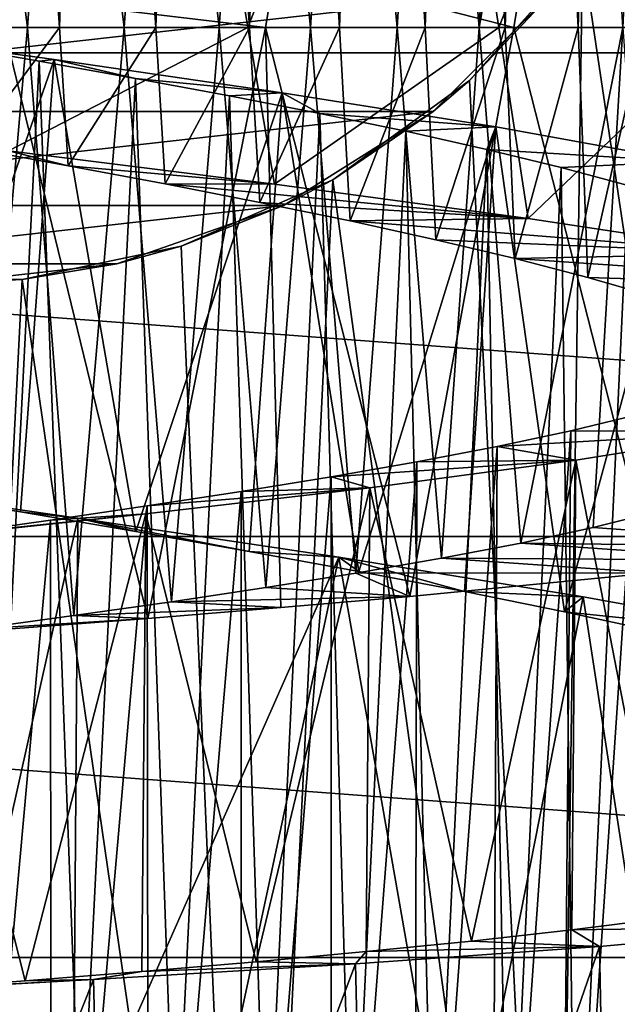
# Model space of a CAD drawing. Header units: millimetres. Extents: x -223 to 138, y -45 to 391.
# Tile 200 of 256: x -174.6 to -171.57, y 133.34 to 138.34. Entities that reach past the tile are written whole.
import ezdxf

# ---------------------------------------------------------------- set-up
doc = ezdxf.new("R2010")
doc.units = ezdxf.units.MM
doc.header["$LTSCALE"] = 65.185185
for name, color, linetype in [('564', 7, 'CONTINUOUS'), ('571', 7, 'CONTINUOUS'), ('579', 7, 'CONTINUOUS'), ('580', 7, 'CONTINUOUS'), ('589', 7, 'CONTINUOUS'), ('606', 7, 'CONTINUOUS'), ('625', 7, 'CONTINUOUS'), ('626', 7, 'CONTINUOUS'), ('627', 7, 'CONTINUOUS'), ('628', 7, 'CONTINUOUS'), ('629', 7, 'CONTINUOUS'), ('630', 7, 'CONTINUOUS')]:
    doc.layers.add(name, color=color, linetype=linetype)

msp = doc.modelspace()

# ---------------------------------------------------------------- linework, layer by layer
at = {"layer": '564', "color": 7, "linetype": 'CONTINUOUS', "true_color": 0xaaaaaa}
for points in [[(-192.3512, 138.1705, -73.5), (-193.9204, 140.8886, -73.5), (-157.6488, 138.1705, -73.5), (-192.3512, 138.1705, -73.5)], [(-157.6488, 138.1705, -73.5), (-193.9204, 140.8886, -73.5), (-156.0796, 140.8886, -73.5), (-157.6488, 138.1705, -73.5)], [(-190.3943, 135.7166, -73.5), (-192.3512, 138.1705, -73.5), (-159.6057, 135.7166, -73.5), (-190.3943, 135.7166, -73.5)], [(-159.6057, 135.7166, -73.5), (-192.3512, 138.1705, -73.5), (-157.6488, 138.1705, -73.5), (-159.6057, 135.7166, -73.5)], [(-188.0935, 133.5817, -73.5), (-190.3943, 135.7166, -73.5), (-161.9065, 133.5817, -73.5), (-188.0935, 133.5817, -73.5)], [(-161.9065, 133.5817, -73.5), (-190.3943, 135.7166, -73.5), (-159.6057, 135.7166, -73.5), (-161.9065, 133.5817, -73.5)], [(-185.5002, 131.8136, -73.5), (-188.0935, 133.5817, -73.5), (-164.4998, 131.8136, -73.5), (-185.5002, 131.8136, -73.5)], [(-164.4998, 131.8136, -73.5), (-188.0935, 133.5817, -73.5), (-161.9065, 133.5817, -73.5), (-164.4998, 131.8136, -73.5)]]:
    msp.add_3dface(points, dxfattribs=at)
at = {"layer": '571', "color": 7, "linetype": 'CONTINUOUS', "true_color": 0xaaaaaa}
for points in [[(-171.7474, 138.6718, -49.6527), (-170.3808, 129.5143, -48.8804), (-171.3303, 139.4085, -49.5172), (-171.7474, 138.6718, -49.6527)], [(-172.3207, 138.0299, -49.8145), (-171.8846, 129.2324, -49.507), (-171.7474, 138.6718, -49.6527), (-172.3207, 138.0299, -49.8145)], [(-171.8846, 129.2324, -49.507), (-170.3808, 129.5143, -48.8804), (-171.7474, 138.6718, -49.6527), (-171.8846, 129.2324, -49.507)], [(-173.0147, 137.5274, -49.9682), (-171.8846, 129.2324, -49.507), (-172.3207, 138.0299, -49.8145), (-173.0147, 137.5274, -49.9682)], [(-173.7842, 137.1893, -50.0845), (-173.4332, 129.0585, -49.8776), (-173.0147, 137.5274, -49.9682), (-173.7842, 137.1893, -50.0845)], [(-173.4332, 129.0585, -49.8776), (-171.8846, 129.2324, -49.507), (-173.0147, 137.5274, -49.9682), (-173.4332, 129.0585, -49.8776)], [(-174.5911, 137.021, -50.146), (-173.4332, 129.0585, -49.8776), (-173.7842, 137.1893, -50.0845), (-174.5911, 137.021, -50.146)], [(-175.4089, 137.021, -50.146), (-175, 129, -50), (-174.5911, 137.021, -50.146), (-175.4089, 137.021, -50.146)], [(-175, 129, -50), (-173.4332, 129.0585, -49.8776), (-174.5911, 137.021, -50.146), (-175, 129, -50)]]:
    msp.add_3dface(points, dxfattribs=at)
at = {"layer": '579', "color": 7, "linetype": 'CONTINUOUS', "true_color": 0xaaaaaa}
for points in [[(-177.494, 137.8727, -59.5), (-171.8727, 138.506, -59.5), (-178.1273, 138.506, -59.5), (-177.494, 137.8727, -59.5)], [(-172.506, 137.8727, -59.5), (-171.8727, 138.506, -59.5), (-177.494, 137.8727, -59.5), (-172.506, 137.8727, -59.5)], [(-176.7355, 137.3961, -59.5), (-172.506, 137.8727, -59.5), (-177.494, 137.8727, -59.5), (-176.7355, 137.3961, -59.5)], [(-173.2645, 137.3961, -59.5), (-172.506, 137.8727, -59.5), (-176.7355, 137.3961, -59.5), (-173.2645, 137.3961, -59.5)], [(-175.8901, 137.1003, -59.5), (-173.2645, 137.3961, -59.5), (-176.7355, 137.3961, -59.5), (-175.8901, 137.1003, -59.5)], [(-174.1099, 137.1003, -59.5), (-173.2645, 137.3961, -59.5), (-175.8901, 137.1003, -59.5), (-174.1099, 137.1003, -59.5)], [(-175, 137, -59.5), (-174.1099, 137.1003, -59.5), (-175.8901, 137.1003, -59.5), (-175, 137, -59.5)]]:
    msp.add_3dface(points, dxfattribs=at)
at = {"layer": '580', "color": 7, "linetype": 'CONTINUOUS', "true_color": 0xaaaaaa}
for points in [[(-172.3207, 138.0299, -49.8145), (-171.7474, 138.6718, -49.6527), (-171.8727, 138.506, -59.5), (-172.3207, 138.0299, -49.8145)], [(-172.3207, 138.0299, -49.8145), (-171.8727, 138.506, -59.5), (-172.506, 137.8727, -59.5), (-172.3207, 138.0299, -49.8145)], [(-173.0147, 137.5274, -49.9682), (-172.3207, 138.0299, -49.8145), (-172.506, 137.8727, -59.5), (-173.0147, 137.5274, -49.9682)], [(-173.0147, 137.5274, -49.9682), (-172.506, 137.8727, -59.5), (-173.2645, 137.3961, -59.5), (-173.0147, 137.5274, -49.9682)], [(-173.7842, 137.1893, -50.0845), (-173.0147, 137.5274, -49.9682), (-173.2645, 137.3961, -59.5), (-173.7842, 137.1893, -50.0845)], [(-173.7842, 137.1893, -50.0845), (-173.2645, 137.3961, -59.5), (-174.1099, 137.1003, -59.5), (-173.7842, 137.1893, -50.0845)], [(-174.5911, 137.021, -50.146), (-173.7842, 137.1893, -50.0845), (-174.1099, 137.1003, -59.5), (-174.5911, 137.021, -50.146)], [(-174.5911, 137.021, -50.146), (-174.1099, 137.1003, -59.5), (-175, 137, -59.5), (-174.5911, 137.021, -50.146)], [(-175.4089, 137.021, -50.146), (-174.5911, 137.021, -50.146), (-175, 137, -59.5), (-175.4089, 137.021, -50.146)]]:
    msp.add_3dface(points, dxfattribs=at)
at = {"layer": '589', "color": 7, "linetype": 'CONTINUOUS', "true_color": 0xaaaaaa}
for points in [[(-175.2197, 140.941, -46.9961), (-173.8588, 140.7857, -46.9063), (-174.7733, 138.3, -46.996), (-175.2197, 140.941, -46.9961)], [(-174.7733, 138.3, -46.996), (-173.8588, 140.7857, -46.9063), (-173.446, 138.3, -46.8251), (-174.7733, 138.3, -46.996)], [(-173.8588, 140.7857, -46.9063), (-172.5398, 140.6302, -46.5529), (-173.446, 138.3, -46.8251), (-173.8588, 140.7857, -46.9063)], [(-173.446, 138.3, -46.8251), (-172.5398, 140.6302, -46.5529), (-172.172, 138.3, -46.403), (-173.446, 138.3, -46.8251)], [(-172.5398, 140.6302, -46.5529), (-171.3157, 140.4749, -45.952), (-172.172, 138.3, -46.403), (-172.5398, 140.6302, -46.5529)], [(-172.172, 138.3, -46.403), (-171.3157, 140.4749, -45.952), (-171.0083, 138.3, -45.7502), (-172.172, 138.3, -46.403)], [(-170.8469, 138.9214, -34.3651), (-172.0195, 138.766, -33.6667), (-170.936, 138.3, -34.3006), (-170.8469, 138.9214, -34.3651)], [(-172.0195, 138.766, -33.6667), (-173.3046, 138.6107, -33.2084), (-172.0962, 138.3, -33.6312), (-172.0195, 138.766, -33.6667)], [(-170.936, 138.3, -34.3006), (-172.0195, 138.766, -33.6667), (-172.0962, 138.3, -33.6312), (-170.936, 138.3, -34.3006)], [(-173.3046, 138.6107, -33.2084), (-174.6549, 138.4552, -33.009), (-173.357, 138.3, -33.1955), (-173.3046, 138.6107, -33.2084)], [(-172.0962, 138.3, -33.6312), (-173.3046, 138.6107, -33.2084), (-173.357, 138.3, -33.1955), (-172.0962, 138.3, -33.6312)], [(-173.357, 138.3, -33.1955), (-174.6549, 138.4552, -33.009), (-174.6836, 138.3, -33.0076), (-173.357, 138.3, -33.1955)]]:
    msp.add_3dface(points, dxfattribs=at)
at = {"layer": '606', "color": 7, "linetype": 'CONTINUOUS', "true_color": 0xaaaaaa}
for points in [[(-174.4009, 138.3, -44.5605), (-174.7464, 143.1721, -44.5927), (-174.8967, 138.3, -44.5986), (-174.4009, 138.3, -44.5605)], [(-174.2453, 143.0848, -44.5374), (-174.7464, 143.1721, -44.5927), (-174.4009, 138.3, -44.5605), (-174.2453, 143.0848, -44.5374)], [(-173.9125, 138.3, -44.4695), (-174.2453, 143.0848, -44.5374), (-174.4009, 138.3, -44.5605), (-173.9125, 138.3, -44.4695)], [(-173.7551, 142.9979, -44.4284), (-174.2453, 143.0848, -44.5374), (-173.9125, 138.3, -44.4695), (-173.7551, 142.9979, -44.4284)], [(-173.4371, 138.3, -44.3263), (-173.7551, 142.9979, -44.4284), (-173.9125, 138.3, -44.4695), (-173.4371, 138.3, -44.3263)], [(-173.2803, 142.9111, -44.2663), (-173.7551, 142.9979, -44.4284), (-173.4371, 138.3, -44.3263), (-173.2803, 142.9111, -44.2663)], [(-172.9799, 138.3, -44.1324), (-173.2803, 142.9111, -44.2663), (-173.4371, 138.3, -44.3263), (-172.9799, 138.3, -44.1324)], [(-172.824, 142.8239, -44.0524), (-173.2803, 142.9111, -44.2663), (-172.9799, 138.3, -44.1324), (-172.824, 142.8239, -44.0524)], [(-172.5452, 138.3, -43.89), (-172.824, 142.8239, -44.0524), (-172.9799, 138.3, -44.1324), (-172.5452, 138.3, -43.89)], [(-172.3938, 142.7367, -43.7903), (-172.824, 142.8239, -44.0524), (-172.5452, 138.3, -43.89), (-172.3938, 142.7367, -43.7903)], [(-172.14, 138.3, -43.6029), (-172.3938, 142.7367, -43.7903), (-172.5452, 138.3, -43.89), (-172.14, 138.3, -43.6029)], [(-171.9968, 142.6499, -43.4843), (-172.3938, 142.7367, -43.7903), (-172.14, 138.3, -43.6029), (-171.9968, 142.6499, -43.4843)], [(-171.7688, 138.3, -43.2738), (-171.9968, 142.6499, -43.4843), (-172.14, 138.3, -43.6029), (-171.7688, 138.3, -43.2738)], [(-171.635, 142.563, -43.136), (-171.9968, 142.6499, -43.4843), (-171.7688, 138.3, -43.2738), (-171.635, 142.563, -43.136)], [(-171.434, 138.3, -42.9053), (-171.635, 142.563, -43.136), (-171.7688, 138.3, -43.2738), (-171.434, 138.3, -42.9053)], [(-171.3118, 142.4757, -42.7486), (-171.635, 142.563, -43.136), (-171.434, 138.3, -42.9053), (-171.3118, 142.4757, -42.7486)], [(-171.7301, 141.3452, -36.7649), (-171.3977, 141.4319, -37.1393), (-171.5427, 138.3, -36.9657), (-171.7301, 141.3452, -36.7649)], [(-172.1037, 141.258, -36.4267), (-171.7301, 141.3452, -36.7649), (-172.2719, 138.3, -36.2966), (-172.1037, 141.258, -36.4267)], [(-172.2719, 138.3, -36.2966), (-171.7301, 141.3452, -36.7649), (-171.5427, 138.3, -36.9657), (-172.2719, 138.3, -36.2966)], [(-172.5113, 141.1709, -36.1315), (-172.1037, 141.258, -36.4267), (-172.2719, 138.3, -36.2966), (-172.5113, 141.1709, -36.1315)], [(-172.9469, 141.0842, -35.8836), (-172.5113, 141.1709, -36.1315), (-172.6874, 138.3, -36.0236), (-172.9469, 141.0842, -35.8836)], [(-172.6874, 138.3, -36.0236), (-172.5113, 141.1709, -36.1315), (-172.2719, 138.3, -36.2966), (-172.6874, 138.3, -36.0236)], [(-173.4084, 140.9972, -35.6844), (-172.9469, 141.0842, -35.8836), (-173.1283, 138.3, -35.7982), (-173.4084, 140.9972, -35.6844)], [(-173.1283, 138.3, -35.7982), (-172.9469, 141.0842, -35.8836), (-172.6874, 138.3, -36.0236), (-173.1283, 138.3, -35.7982)], [(-173.8904, 140.9099, -35.5361), (-173.4084, 140.9972, -35.6844), (-173.592, 138.3, -35.6211), (-173.8904, 140.9099, -35.5361)], [(-173.592, 138.3, -35.6211), (-173.4084, 140.9972, -35.6844), (-173.1283, 138.3, -35.7982), (-173.592, 138.3, -35.6211)], [(-174.384, 140.8229, -35.4415), (-173.8904, 140.9099, -35.5361), (-174.0734, 138.3, -35.4945), (-174.384, 140.8229, -35.4415)], [(-174.0734, 138.3, -35.4945), (-173.8904, 140.9099, -35.5361), (-173.592, 138.3, -35.6211), (-174.0734, 138.3, -35.4945)], [(-174.8839, 140.7361, -35.4016), (-174.384, 140.8229, -35.4415), (-174.5648, 138.3, -35.4206), (-174.8839, 140.7361, -35.4016)], [(-174.5648, 138.3, -35.4206), (-174.384, 140.8229, -35.4415), (-174.0734, 138.3, -35.4945), (-174.5648, 138.3, -35.4206)], [(-175.0603, 138.3, -35.4006), (-174.8839, 140.7361, -35.4016), (-174.5648, 138.3, -35.4206), (-175.0603, 138.3, -35.4006)]]:
    msp.add_3dface(points, dxfattribs=at)
at = {"layer": '625', "color": 7, "linetype": 'CONTINUOUS', "true_color": 0xaaaaaa}
for points in [[(-174.357, 137.5983, -44.5544), (-174.8569, 137.6897, -44.5976), (-174.6598, 137.6744, -46.9915), (-174.357, 137.5983, -44.5544)], [(-173.3106, 137.5051, -46.792), (-174.357, 137.5983, -44.5544), (-174.6598, 137.6744, -46.9915), (-173.3106, 137.5051, -46.792)], [(-173.8648, 137.5057, -44.4567), (-174.357, 137.5983, -44.5544), (-173.3106, 137.5051, -46.792), (-173.8648, 137.5057, -44.4567)], [(-173.3857, 137.4122, -44.3056), (-173.8648, 137.5057, -44.4567), (-172.0236, 137.331, -46.333), (-173.3857, 137.4122, -44.3056)], [(-172.0236, 137.331, -46.333), (-173.8648, 137.5057, -44.4567), (-173.3106, 137.5051, -46.792), (-172.0236, 137.331, -46.333)], [(-172.9267, 137.3179, -44.1033), (-173.3857, 137.4122, -44.3056), (-172.0236, 137.331, -46.333), (-172.9267, 137.3179, -44.1033)], [(-170.8511, 137.1535, -45.6321), (-172.9267, 137.3179, -44.1033), (-172.0236, 137.331, -46.333), (-170.8511, 137.1535, -45.6321)], [(-172.4923, 137.2229, -43.8517), (-172.9267, 137.3179, -44.1033), (-170.8511, 137.1535, -45.6321), (-172.4923, 137.2229, -43.8517)], [(-172.0887, 137.1276, -43.5547), (-172.4923, 137.2229, -43.8517), (-170.8511, 137.1535, -45.6321), (-172.0887, 137.1276, -43.5547)], [(-169.8381, 136.9739, -44.7166), (-172.0887, 137.1276, -43.5547), (-170.8511, 137.1535, -45.6321), (-169.8381, 136.9739, -44.7166)], [(-171.7203, 137.0319, -43.2155), (-172.0887, 137.1276, -43.5547), (-169.8381, 136.9739, -44.7166), (-171.7203, 137.0319, -43.2155)], [(-171.3905, 136.9359, -42.8373), (-171.7203, 137.0319, -43.2155), (-169.8381, 136.9739, -44.7166), (-171.3905, 136.9359, -42.8373)], [(-171.6939, 135.7624, -36.842), (-171.3671, 135.8434, -37.2257), (-170.2933, 135.6618, -34.8563), (-171.6939, 135.7624, -36.842)], [(-172.06, 135.6835, -36.497), (-171.6939, 135.7624, -36.842), (-170.2933, 135.6618, -34.8563), (-172.06, 135.6835, -36.497)], [(-172.4634, 135.6063, -36.1924), (-172.06, 135.6835, -36.497), (-170.8206, 135.5962, -34.4177), (-172.4634, 135.6063, -36.1924)], [(-170.8206, 135.5962, -34.4177), (-172.06, 135.6835, -36.497), (-170.2933, 135.6618, -34.8563), (-170.8206, 135.5962, -34.4177)], [(-172.8979, 135.5309, -35.9329), (-172.4634, 135.6063, -36.1924), (-171.3906, 135.5328, -34.0306), (-172.8979, 135.5309, -35.9329)], [(-171.3906, 135.5328, -34.0306), (-172.4634, 135.6063, -36.1924), (-170.8206, 135.5962, -34.4177), (-171.3906, 135.5328, -34.0306)], [(-172.6236, 135.4133, -33.4342), (-172.8979, 135.5309, -35.9329), (-171.3906, 135.5328, -34.0306), (-172.6236, 135.4133, -33.4342)], [(-173.3552, 135.4578, -35.7234), (-172.8979, 135.5309, -35.9329), (-172.6236, 135.4133, -33.4342), (-173.3552, 135.4578, -35.7234)], [(-173.8337, 135.3863, -35.5646), (-173.3552, 135.4578, -35.7234), (-172.6236, 135.4133, -33.4342), (-173.8337, 135.3863, -35.5646)], [(-174.3296, 135.3159, -35.4579), (-173.8337, 135.3863, -35.5646), (-173.2789, 135.3567, -33.2289), (-174.3296, 135.3159, -35.4579)], [(-173.2789, 135.3567, -33.2289), (-173.8337, 135.3863, -35.5646), (-172.6236, 135.4133, -33.4342), (-173.2789, 135.3567, -33.2289)], [(-173.9539, 135.3017, -33.0876), (-174.3296, 135.3159, -35.4579), (-173.2789, 135.3567, -33.2289), (-173.9539, 135.3017, -33.0876)], [(-175.3204, 135.1973, -33.0049), (-174.8325, 135.2472, -35.4056), (-173.9539, 135.3017, -33.0876), (-175.3204, 135.1973, -33.0049)], [(-174.8325, 135.2472, -35.4056), (-174.3296, 135.3159, -35.4579), (-173.9539, 135.3017, -33.0876), (-174.8325, 135.2472, -35.4056)]]:
    msp.add_3dface(points, dxfattribs=at)
at = {"layer": '626', "color": 7, "linetype": 'CONTINUOUS', "true_color": 0xaaaaaa}
for points in [[(-174.3085, 135.8107, -46.9616), (-175.6543, 136.005, -46.9722), (-174.6001, 135.8429, -45.7834), (-174.3085, 135.8107, -46.9616)], [(-174.6001, 135.8429, -45.7834), (-175.6543, 136.005, -46.9722), (-175.1913, 135.9424, -45.7978), (-174.6001, 135.8429, -45.7834)], [(-174.0148, 135.7426, -45.7086), (-174.3085, 135.8107, -46.9616), (-174.6001, 135.8429, -45.7834), (-174.0148, 135.7426, -45.7086)], [(-172.9842, 135.6113, -46.6898), (-174.3085, 135.8107, -46.9616), (-173.4399, 135.6413, -45.5739), (-172.9842, 135.6113, -46.6898)], [(-173.4399, 135.6413, -45.5739), (-174.3085, 135.8107, -46.9616), (-174.0148, 135.7426, -45.7086), (-173.4399, 135.6413, -45.5739)], [(-172.8818, 135.5394, -45.3809), (-172.9842, 135.6113, -46.6898), (-173.4399, 135.6413, -45.5739), (-172.8818, 135.5394, -45.3809)], [(-171.7443, 135.4105, -46.1699), (-172.9842, 135.6113, -46.6898), (-172.3469, 135.4372, -45.1318), (-171.7443, 135.4105, -46.1699)], [(-172.3469, 135.4372, -45.1318), (-172.9842, 135.6113, -46.6898), (-172.8818, 135.5394, -45.3809), (-172.3469, 135.4372, -45.1318)], [(-171.8396, 135.3348, -44.8284), (-171.7443, 135.4105, -46.1699), (-172.3469, 135.4372, -45.1318), (-171.8396, 135.3348, -44.8284)], [(-170.6218, 135.2082, -45.4156), (-171.7443, 135.4105, -46.1699), (-171.8396, 135.3348, -44.8284), (-170.6218, 135.2082, -45.4156)], [(-171.3664, 135.2327, -44.475), (-170.6218, 135.2082, -45.4156), (-171.8396, 135.3348, -44.8284), (-171.3664, 135.2327, -44.475)], [(-171.8021, 133.7212, -35.2473), (-170.5463, 133.7383, -34.7037), (-171.3291, 133.7808, -35.6122), (-171.8021, 133.7212, -35.2473)], [(-171.6621, 133.6371, -33.92), (-170.5463, 133.7383, -34.7037), (-171.8021, 133.7212, -35.2473), (-171.6621, 133.6371, -33.92)], [(-172.3107, 133.6645, -34.9315), (-171.6621, 133.6371, -33.92), (-171.8021, 133.7212, -35.2473), (-172.3107, 133.6645, -34.9315)], [(-172.8998, 133.5482, -33.3674), (-171.6621, 133.6371, -33.92), (-172.8459, 133.6108, -34.6703), (-172.8998, 133.5482, -33.3674)], [(-172.8459, 133.6108, -34.6703), (-171.6621, 133.6371, -33.92), (-172.3107, 133.6645, -34.9315), (-172.8459, 133.6108, -34.6703)], [(-173.4043, 133.5596, -34.4652), (-172.8998, 133.5482, -33.3674), (-172.8459, 133.6108, -34.6703), (-173.4043, 133.5596, -34.4652)], [(-174.2284, 133.4686, -33.0605), (-172.8998, 133.5482, -33.3674), (-173.9839, 133.5103, -34.3171), (-174.2284, 133.4686, -33.0605)], [(-173.9839, 133.5103, -34.3171), (-172.8998, 133.5482, -33.3674), (-173.4043, 133.5596, -34.4652), (-173.9839, 133.5103, -34.3171)], [(-174.5759, 133.463, -34.2282), (-174.2284, 133.4686, -33.0605), (-173.9839, 133.5103, -34.3171), (-174.5759, 133.463, -34.2282)], [(-175.5862, 133.3964, -33.0137), (-174.2284, 133.4686, -33.0605), (-175.171, 133.4174, -34.2), (-175.5862, 133.3964, -33.0137)], [(-175.171, 133.4174, -34.2), (-174.2284, 133.4686, -33.0605), (-174.5759, 133.463, -34.2282), (-175.171, 133.4174, -34.2)]]:
    msp.add_3dface(points, dxfattribs=at)
at = {"layer": '627', "color": 7, "linetype": 'CONTINUOUS', "true_color": 0xaaaaaa}
for points in [[(-174.6836, 138.3, -33.0076), (-175.3204, 135.1973, -33.0049), (-173.9539, 135.3017, -33.0876), (-174.6836, 138.3, -33.0076)], [(-174.7733, 138.3, -46.996), (-173.446, 138.3, -46.8251), (-174.6598, 137.6744, -46.9915), (-174.7733, 138.3, -46.996)], [(-173.357, 138.3, -33.1955), (-174.6836, 138.3, -33.0076), (-173.9539, 135.3017, -33.0876), (-173.357, 138.3, -33.1955)], [(-173.446, 138.3, -46.8251), (-173.3106, 137.5051, -46.792), (-174.6598, 137.6744, -46.9915), (-173.446, 138.3, -46.8251)], [(-173.357, 138.3, -33.1955), (-173.9539, 135.3017, -33.0876), (-173.2789, 135.3567, -33.2289), (-173.357, 138.3, -33.1955)], [(-173.446, 138.3, -46.8251), (-172.172, 138.3, -46.403), (-173.3106, 137.5051, -46.792), (-173.446, 138.3, -46.8251)], [(-172.0962, 138.3, -33.6312), (-173.357, 138.3, -33.1955), (-172.6236, 135.4133, -33.4342), (-172.0962, 138.3, -33.6312)], [(-173.357, 138.3, -33.1955), (-173.2789, 135.3567, -33.2289), (-172.6236, 135.4133, -33.4342), (-173.357, 138.3, -33.1955)], [(-172.172, 138.3, -46.403), (-172.0236, 137.331, -46.333), (-173.3106, 137.5051, -46.792), (-172.172, 138.3, -46.403)], [(-172.0962, 138.3, -33.6312), (-172.6236, 135.4133, -33.4342), (-171.3906, 135.5328, -34.0306), (-172.0962, 138.3, -33.6312)], [(-172.172, 138.3, -46.403), (-171.0083, 138.3, -45.7502), (-172.0236, 137.331, -46.333), (-172.172, 138.3, -46.403)], [(-170.936, 138.3, -34.3006), (-172.0962, 138.3, -33.6312), (-171.3906, 135.5328, -34.0306), (-170.936, 138.3, -34.3006)], [(-171.0083, 138.3, -45.7502), (-170.8511, 137.1535, -45.6321), (-172.0236, 137.331, -46.333), (-171.0083, 138.3, -45.7502)], [(-175.0072, 132.6857, -46.9974), (-175.6543, 136.005, -46.9722), (-174.3085, 135.8107, -46.9616), (-175.0072, 132.6857, -46.9974)], [(-174.333, 132.5597, -46.9453), (-175.0072, 132.6857, -46.9974), (-174.3085, 135.8107, -46.9616), (-174.333, 132.5597, -46.9453)], [(-174.333, 132.5597, -46.9453), (-174.3085, 135.8107, -46.9616), (-172.9842, 135.6113, -46.6898), (-174.333, 132.5597, -46.9453)], [(-173.6636, 132.4322, -46.8263), (-174.333, 132.5597, -46.9453), (-172.9842, 135.6113, -46.6898), (-173.6636, 132.4322, -46.8263)], [(-172.382, 132.1782, -46.396), (-173.6636, 132.4322, -46.8263), (-172.9842, 135.6113, -46.6898), (-172.382, 132.1782, -46.396)], [(-172.382, 132.1782, -46.396), (-172.9842, 135.6113, -46.6898), (-171.7443, 135.4105, -46.1699), (-172.382, 132.1782, -46.396)], [(-171.2076, 131.927, -45.7199), (-172.382, 132.1782, -46.396), (-171.7443, 135.4105, -46.1699), (-171.2076, 131.927, -45.7199)], [(-171.2076, 131.927, -45.7199), (-171.7443, 135.4105, -46.1699), (-170.6218, 135.2082, -45.4156), (-171.2076, 131.927, -45.7199)], [(-171.5966, 130.3217, -34.1115), (-170.5463, 133.7383, -34.7037), (-171.6621, 133.6371, -33.92), (-171.5966, 130.3217, -34.1115)], [(-171.5966, 130.3217, -34.1115), (-170.5129, 130.384, -34.9594), (-170.5463, 133.7383, -34.7037), (-171.5966, 130.3217, -34.1115)], [(-172.823, 130.2777, -33.488), (-171.6621, 133.6371, -33.92), (-172.8998, 133.5482, -33.3674), (-172.823, 130.2777, -33.488)], [(-172.823, 130.2777, -33.488), (-171.5966, 130.3217, -34.1115), (-171.6621, 133.6371, -33.92), (-172.823, 130.2777, -33.488)], [(-174.1484, 130.2481, -33.1132), (-172.8998, 133.5482, -33.3674), (-174.2284, 133.4686, -33.0605), (-174.1484, 130.2481, -33.1132)], [(-174.1484, 130.2481, -33.1132), (-172.823, 130.2777, -33.488), (-172.8998, 133.5482, -33.3674), (-174.1484, 130.2481, -33.1132)], [(-175.5191, 130.2284, -33.0009), (-174.2284, 133.4686, -33.0605), (-175.5862, 133.3964, -33.0137), (-175.5191, 130.2284, -33.0009)], [(-175.5191, 130.2284, -33.0009), (-174.1484, 130.2481, -33.1132), (-174.2284, 133.4686, -33.0605), (-175.5191, 130.2284, -33.0009)]]:
    msp.add_3dface(points, dxfattribs=at)
at = {"layer": '628', "color": 7, "linetype": 'CONTINUOUS', "true_color": 0xaaaaaa}
for points in [[(-175.0603, 138.3, -35.4006), (-174.5648, 138.3, -35.4206), (-174.8325, 135.2472, -35.4056), (-175.0603, 138.3, -35.4006)], [(-174.4009, 138.3, -44.5605), (-174.8967, 138.3, -44.5986), (-174.8569, 137.6897, -44.5976), (-174.4009, 138.3, -44.5605)], [(-174.4009, 138.3, -44.5605), (-174.8569, 137.6897, -44.5976), (-174.357, 137.5983, -44.5544), (-174.4009, 138.3, -44.5605)], [(-174.5648, 138.3, -35.4206), (-174.3296, 135.3159, -35.4579), (-174.8325, 135.2472, -35.4056), (-174.5648, 138.3, -35.4206)], [(-174.5648, 138.3, -35.4206), (-174.0734, 138.3, -35.4945), (-174.3296, 135.3159, -35.4579), (-174.5648, 138.3, -35.4206)], [(-173.9125, 138.3, -44.4695), (-174.4009, 138.3, -44.5605), (-174.357, 137.5983, -44.5544), (-173.9125, 138.3, -44.4695)], [(-173.9125, 138.3, -44.4695), (-174.357, 137.5983, -44.5544), (-173.8648, 137.5057, -44.4567), (-173.9125, 138.3, -44.4695)], [(-174.0734, 138.3, -35.4945), (-173.8337, 135.3863, -35.5646), (-174.3296, 135.3159, -35.4579), (-174.0734, 138.3, -35.4945)], [(-174.0734, 138.3, -35.4945), (-173.592, 138.3, -35.6211), (-173.8337, 135.3863, -35.5646), (-174.0734, 138.3, -35.4945)], [(-173.4371, 138.3, -44.3263), (-173.9125, 138.3, -44.4695), (-173.8648, 137.5057, -44.4567), (-173.4371, 138.3, -44.3263)], [(-173.4371, 138.3, -44.3263), (-173.8648, 137.5057, -44.4567), (-173.3857, 137.4122, -44.3056), (-173.4371, 138.3, -44.3263)], [(-173.592, 138.3, -35.6211), (-173.3552, 135.4578, -35.7234), (-173.8337, 135.3863, -35.5646), (-173.592, 138.3, -35.6211)], [(-173.592, 138.3, -35.6211), (-173.1283, 138.3, -35.7982), (-173.3552, 135.4578, -35.7234), (-173.592, 138.3, -35.6211)], [(-172.9799, 138.3, -44.1324), (-173.4371, 138.3, -44.3263), (-173.3857, 137.4122, -44.3056), (-172.9799, 138.3, -44.1324)], [(-172.9799, 138.3, -44.1324), (-173.3857, 137.4122, -44.3056), (-172.9267, 137.3179, -44.1033), (-172.9799, 138.3, -44.1324)], [(-173.1283, 138.3, -35.7982), (-172.8979, 135.5309, -35.9329), (-173.3552, 135.4578, -35.7234), (-173.1283, 138.3, -35.7982)], [(-173.1283, 138.3, -35.7982), (-172.6874, 138.3, -36.0236), (-172.8979, 135.5309, -35.9329), (-173.1283, 138.3, -35.7982)], [(-172.5452, 138.3, -43.89), (-172.9799, 138.3, -44.1324), (-172.9267, 137.3179, -44.1033), (-172.5452, 138.3, -43.89)], [(-172.5452, 138.3, -43.89), (-172.9267, 137.3179, -44.1033), (-172.4923, 137.2229, -43.8517), (-172.5452, 138.3, -43.89)], [(-172.6874, 138.3, -36.0236), (-172.4634, 135.6063, -36.1924), (-172.8979, 135.5309, -35.9329), (-172.6874, 138.3, -36.0236)], [(-172.6874, 138.3, -36.0236), (-172.2719, 138.3, -36.2966), (-172.4634, 135.6063, -36.1924), (-172.6874, 138.3, -36.0236)], [(-172.14, 138.3, -43.6029), (-172.5452, 138.3, -43.89), (-172.4923, 137.2229, -43.8517), (-172.14, 138.3, -43.6029)], [(-172.14, 138.3, -43.6029), (-172.4923, 137.2229, -43.8517), (-172.0887, 137.1276, -43.5547), (-172.14, 138.3, -43.6029)], [(-172.2719, 138.3, -36.2966), (-172.06, 135.6835, -36.497), (-172.4634, 135.6063, -36.1924), (-172.2719, 138.3, -36.2966)], [(-172.2719, 138.3, -36.2966), (-171.5427, 138.3, -36.9657), (-172.06, 135.6835, -36.497), (-172.2719, 138.3, -36.2966)], [(-171.7688, 138.3, -43.2738), (-172.14, 138.3, -43.6029), (-172.0887, 137.1276, -43.5547), (-171.7688, 138.3, -43.2738)], [(-171.7688, 138.3, -43.2738), (-172.0887, 137.1276, -43.5547), (-171.7203, 137.0319, -43.2155), (-171.7688, 138.3, -43.2738)], [(-171.5427, 138.3, -36.9657), (-171.6939, 135.7624, -36.842), (-172.06, 135.6835, -36.497), (-171.5427, 138.3, -36.9657)], [(-171.434, 138.3, -42.9053), (-171.7688, 138.3, -43.2738), (-171.7203, 137.0319, -43.2155), (-171.434, 138.3, -42.9053)], [(-171.434, 138.3, -42.9053), (-171.7203, 137.0319, -43.2155), (-171.3905, 136.9359, -42.8373), (-171.434, 138.3, -42.9053)], [(-171.5427, 138.3, -36.9657), (-171.3671, 135.8434, -37.2257), (-171.6939, 135.7624, -36.842), (-171.5427, 138.3, -36.9657)], [(-174.9968, 138.2154, -44.6), (-174.7849, 132.6192, -44.581), (-174.5049, 138.1291, -44.5731), (-174.9968, 138.2154, -44.6)], [(-174.7849, 132.6192, -44.581), (-174.2939, 132.4961, -44.5079), (-174.5049, 138.1291, -44.5731), (-174.7849, 132.6192, -44.581)], [(-174.5049, 138.1291, -44.5731), (-174.2939, 132.4961, -44.5079), (-174.0155, 138.0411, -44.493), (-174.5049, 138.1291, -44.5731)], [(-174.2939, 132.4961, -44.5079), (-173.814, 132.3726, -44.381), (-174.0155, 138.0411, -44.493), (-174.2939, 132.4961, -44.5079)], [(-174.0155, 138.0411, -44.493), (-173.814, 132.3726, -44.381), (-173.5387, 137.9524, -44.3614), (-174.0155, 138.0411, -44.493)], [(-173.814, 132.3726, -44.381), (-173.3534, 132.2499, -44.2025), (-173.5387, 137.9524, -44.3614), (-173.814, 132.3726, -44.381)], [(-173.5387, 137.9524, -44.3614), (-173.3534, 132.2499, -44.2025), (-173.0811, 137.8631, -44.1801), (-173.5387, 137.9524, -44.3614)], [(-173.3534, 132.2499, -44.2025), (-172.9146, 132.1278, -43.9735), (-173.0811, 137.8631, -44.1801), (-173.3534, 132.2499, -44.2025)], [(-173.0811, 137.8631, -44.1801), (-172.9146, 132.1278, -43.9735), (-172.6443, 137.7727, -43.9497), (-173.0811, 137.8631, -44.1801)], [(-172.9146, 132.1278, -43.9735), (-172.5015, 132.0062, -43.6959), (-172.6443, 137.7727, -43.9497), (-172.9146, 132.1278, -43.9735)], [(-172.6443, 137.7727, -43.9497), (-172.5015, 132.0062, -43.6959), (-172.2332, 137.6812, -43.6728), (-172.6443, 137.7727, -43.9497)], [(-172.5015, 132.0062, -43.6959), (-172.123, 131.8868, -43.3757), (-172.2332, 137.6812, -43.6728), (-172.5015, 132.0062, -43.6959)], [(-172.2332, 137.6812, -43.6728), (-172.123, 131.8868, -43.3757), (-171.8557, 137.5895, -43.3547), (-172.2332, 137.6812, -43.6728)], [(-172.123, 131.8868, -43.3757), (-171.783, 131.7698, -43.0163), (-171.8557, 137.5895, -43.3547), (-172.123, 131.8868, -43.3757)], [(-171.8557, 137.5895, -43.3547), (-171.783, 131.7698, -43.0163), (-171.5153, 137.4974, -42.9982), (-171.8557, 137.5895, -43.3547)], [(-171.783, 131.7698, -43.0163), (-171.4825, 131.6547, -42.6188), (-171.5153, 137.4974, -42.9982), (-171.783, 131.7698, -43.0163)], [(-171.5451, 130.6541, -37.4147), (-171.8573, 130.5914, -37.0144), (-171.4712, 136.3347, -37.0773), (-171.5451, 130.6541, -37.4147)], [(-171.4712, 136.3347, -37.0773), (-171.8573, 130.5914, -37.0144), (-171.8067, 136.2537, -36.7134), (-171.4712, 136.3347, -37.0773)], [(-171.8573, 130.5914, -37.0144), (-172.2094, 130.5335, -36.6517), (-171.8067, 136.2537, -36.7134), (-171.8573, 130.5914, -37.0144)], [(-171.8067, 136.2537, -36.7134), (-172.2094, 130.5335, -36.6517), (-172.1801, 136.1743, -36.3873), (-171.8067, 136.2537, -36.7134)], [(-172.2094, 130.5335, -36.6517), (-172.6001, 130.4799, -36.3279), (-172.1801, 136.1743, -36.3873), (-172.2094, 130.5335, -36.6517)], [(-172.1801, 136.1743, -36.3873), (-172.6001, 130.4799, -36.3279), (-172.5878, 136.0963, -36.1018), (-172.1801, 136.1743, -36.3873)], [(-172.6001, 130.4799, -36.3279), (-173.0255, 130.43, -36.0467), (-172.5878, 136.0963, -36.1018), (-172.6001, 130.4799, -36.3279)], [(-172.5878, 136.0963, -36.1018), (-173.0255, 130.43, -36.0467), (-173.0231, 136.02, -35.8618), (-172.5878, 136.0963, -36.1018)], [(-173.0231, 136.02, -35.8618), (-173.4772, 130.3839, -35.8136), (-173.4801, 135.9457, -35.6705), (-173.0231, 136.02, -35.8618)], [(-173.0255, 130.43, -36.0467), (-173.4772, 130.3839, -35.8136), (-173.0231, 136.02, -35.8618), (-173.0255, 130.43, -36.0467)], [(-173.4801, 135.9457, -35.6705), (-173.9507, 130.3411, -35.631), (-173.9563, 135.8726, -35.5289), (-173.4801, 135.9457, -35.6705)], [(-173.4772, 130.3839, -35.8136), (-173.9507, 130.3411, -35.631), (-173.4801, 135.9457, -35.6705), (-173.4772, 130.3839, -35.8136)], [(-173.9563, 135.8726, -35.5289), (-174.4433, 130.3008, -35.5001), (-174.4468, 135.8007, -35.4385), (-173.9563, 135.8726, -35.5289)], [(-173.9507, 130.3411, -35.631), (-174.4433, 130.3008, -35.5001), (-173.9563, 135.8726, -35.5289), (-173.9507, 130.3411, -35.631)], [(-174.4433, 130.3008, -35.5001), (-174.9478, 130.2627, -35.4227), (-174.4468, 135.8007, -35.4385), (-174.4433, 130.3008, -35.5001)], [(-174.4468, 135.8007, -35.4385), (-174.9478, 130.2627, -35.4227), (-174.9415, 135.7305, -35.4011), (-174.4468, 135.8007, -35.4385)]]:
    msp.add_3dface(points, dxfattribs=at)
at = {"layer": '629', "color": 7, "linetype": 'CONTINUOUS', "true_color": 0xaaaaaa}
for points in [[(-175.6111, 138.3, -45.7677), (-174.9968, 138.2154, -44.6), (-174.4294, 138.1364, -45.7718), (-175.6111, 138.3, -45.7677)], [(-174.9968, 138.2154, -44.6), (-174.5049, 138.1291, -44.5731), (-174.4294, 138.1364, -45.7718), (-174.9968, 138.2154, -44.6)], [(-174.5049, 138.1291, -44.5731), (-174.0155, 138.0411, -44.493), (-174.4294, 138.1364, -45.7718), (-174.5049, 138.1291, -44.5731)], [(-174.4294, 138.1364, -45.7718), (-174.0155, 138.0411, -44.493), (-173.2721, 137.9681, -45.5363), (-174.4294, 138.1364, -45.7718)], [(-174.0155, 138.0411, -44.493), (-173.5387, 137.9524, -44.3614), (-173.2721, 137.9681, -45.5363), (-174.0155, 138.0411, -44.493)], [(-173.5387, 137.9524, -44.3614), (-173.0811, 137.8631, -44.1801), (-173.2721, 137.9681, -45.5363), (-173.5387, 137.9524, -44.3614)], [(-173.2721, 137.9681, -45.5363), (-173.0811, 137.8631, -44.1801), (-172.1868, 137.7956, -45.0712), (-173.2721, 137.9681, -45.5363)], [(-173.0811, 137.8631, -44.1801), (-172.6443, 137.7727, -43.9497), (-172.1868, 137.7956, -45.0712), (-173.0811, 137.8631, -44.1801)], [(-172.6443, 137.7727, -43.9497), (-172.2332, 137.6812, -43.6728), (-172.1868, 137.7956, -45.0712), (-172.6443, 137.7727, -43.9497)], [(-172.1868, 137.7956, -45.0712), (-172.2332, 137.6812, -43.6728), (-171.2188, 137.6197, -44.3956), (-172.1868, 137.7956, -45.0712)], [(-172.2332, 137.6812, -43.6728), (-171.8557, 137.5895, -43.3547), (-171.2188, 137.6197, -44.3956), (-172.2332, 137.6812, -43.6728)], [(-171.8557, 137.5895, -43.3547), (-171.5153, 137.4974, -42.9982), (-171.2188, 137.6197, -44.3956), (-171.8557, 137.5895, -43.3547)], [(-171.4712, 136.3347, -37.0773), (-171.8067, 136.2537, -36.7134), (-170.8712, 136.2503, -35.952), (-171.4712, 136.3347, -37.0773)], [(-171.8067, 136.2537, -36.7134), (-172.1801, 136.1743, -36.3873), (-170.8712, 136.2503, -35.952), (-171.8067, 136.2537, -36.7134)], [(-170.8712, 136.2503, -35.952), (-172.1801, 136.1743, -36.3873), (-171.7817, 136.1035, -35.1947), (-170.8712, 136.2503, -35.952)], [(-172.1801, 136.1743, -36.3873), (-172.5878, 136.0963, -36.1018), (-171.7817, 136.1035, -35.1947), (-172.1801, 136.1743, -36.3873)], [(-172.5878, 136.0963, -36.1018), (-173.0231, 136.02, -35.8618), (-171.7817, 136.1035, -35.1947), (-172.5878, 136.0963, -36.1018)], [(-171.7817, 136.1035, -35.1947), (-173.0231, 136.02, -35.8618), (-172.8264, 135.9642, -34.6362), (-171.7817, 136.1035, -35.1947)], [(-173.0231, 136.02, -35.8618), (-173.4801, 135.9457, -35.6705), (-172.8264, 135.9642, -34.6362), (-173.0231, 136.02, -35.8618)], [(-172.8264, 135.9642, -34.6362), (-173.9563, 135.8726, -35.5289), (-173.9638, 135.8319, -34.3006), (-172.8264, 135.9642, -34.6362)], [(-173.4801, 135.9457, -35.6705), (-173.9563, 135.8726, -35.5289), (-172.8264, 135.9642, -34.6362), (-173.4801, 135.9457, -35.6705)], [(-173.9638, 135.8319, -34.3006), (-174.9415, 135.7305, -35.4011), (-175.1457, 135.7056, -34.2009), (-173.9638, 135.8319, -34.3006)], [(-174.4468, 135.8007, -35.4385), (-174.9415, 135.7305, -35.4011), (-173.9638, 135.8319, -34.3006), (-174.4468, 135.8007, -35.4385)], [(-173.9563, 135.8726, -35.5289), (-174.4468, 135.8007, -35.4385), (-173.9638, 135.8319, -34.3006), (-173.9563, 135.8726, -35.5289)]]:
    msp.add_3dface(points, dxfattribs=at)
at = {"layer": '630', "color": 7, "linetype": 'CONTINUOUS', "true_color": 0xaaaaaa}
for points in [[(-175.1913, 135.9424, -45.7978), (-175.6111, 138.3, -45.7677), (-174.4294, 138.1364, -45.7718), (-175.1913, 135.9424, -45.7978)], [(-174.6001, 135.8429, -45.7834), (-175.1913, 135.9424, -45.7978), (-174.4294, 138.1364, -45.7718), (-174.6001, 135.8429, -45.7834)], [(-174.0148, 135.7426, -45.7086), (-174.6001, 135.8429, -45.7834), (-174.4294, 138.1364, -45.7718), (-174.0148, 135.7426, -45.7086)], [(-174.0148, 135.7426, -45.7086), (-174.4294, 138.1364, -45.7718), (-173.2721, 137.9681, -45.5363), (-174.0148, 135.7426, -45.7086)], [(-173.4399, 135.6413, -45.5739), (-174.0148, 135.7426, -45.7086), (-173.2721, 137.9681, -45.5363), (-173.4399, 135.6413, -45.5739)], [(-172.8818, 135.5394, -45.3809), (-173.4399, 135.6413, -45.5739), (-173.2721, 137.9681, -45.5363), (-172.8818, 135.5394, -45.3809)], [(-172.8818, 135.5394, -45.3809), (-173.2721, 137.9681, -45.5363), (-172.1868, 137.7956, -45.0712), (-172.8818, 135.5394, -45.3809)], [(-172.3469, 135.4372, -45.1318), (-172.8818, 135.5394, -45.3809), (-172.1868, 137.7956, -45.0712), (-172.3469, 135.4372, -45.1318)], [(-171.8396, 135.3348, -44.8284), (-172.3469, 135.4372, -45.1318), (-172.1868, 137.7956, -45.0712), (-171.8396, 135.3348, -44.8284)], [(-171.8396, 135.3348, -44.8284), (-172.1868, 137.7956, -45.0712), (-171.2188, 137.6197, -44.3956), (-171.8396, 135.3348, -44.8284)], [(-171.3664, 135.2327, -44.475), (-171.8396, 135.3348, -44.8284), (-171.2188, 137.6197, -44.3956), (-171.3664, 135.2327, -44.475)], [(-171.3291, 133.7808, -35.6122), (-170.8712, 136.2503, -35.952), (-171.7817, 136.1035, -35.1947), (-171.3291, 133.7808, -35.6122)], [(-172.3107, 133.6645, -34.9315), (-171.7817, 136.1035, -35.1947), (-172.8264, 135.9642, -34.6362), (-172.3107, 133.6645, -34.9315)], [(-172.3107, 133.6645, -34.9315), (-171.8021, 133.7212, -35.2473), (-171.7817, 136.1035, -35.1947), (-172.3107, 133.6645, -34.9315)], [(-171.8021, 133.7212, -35.2473), (-171.3291, 133.7808, -35.6122), (-171.7817, 136.1035, -35.1947), (-171.8021, 133.7212, -35.2473)], [(-173.4043, 133.5596, -34.4652), (-172.8264, 135.9642, -34.6362), (-173.9638, 135.8319, -34.3006), (-173.4043, 133.5596, -34.4652)], [(-173.4043, 133.5596, -34.4652), (-172.8459, 133.6108, -34.6703), (-172.8264, 135.9642, -34.6362), (-173.4043, 133.5596, -34.4652)], [(-172.8459, 133.6108, -34.6703), (-172.3107, 133.6645, -34.9315), (-172.8264, 135.9642, -34.6362), (-172.8459, 133.6108, -34.6703)], [(-174.5759, 133.463, -34.2282), (-173.9638, 135.8319, -34.3006), (-175.1457, 135.7056, -34.2009), (-174.5759, 133.463, -34.2282)], [(-174.5759, 133.463, -34.2282), (-173.9839, 133.5103, -34.3171), (-173.9638, 135.8319, -34.3006), (-174.5759, 133.463, -34.2282)], [(-173.9839, 133.5103, -34.3171), (-173.4043, 133.5596, -34.4652), (-173.9638, 135.8319, -34.3006), (-173.9839, 133.5103, -34.3171)], [(-175.171, 133.4174, -34.2), (-174.5759, 133.463, -34.2282), (-175.1457, 135.7056, -34.2009), (-175.171, 133.4174, -34.2)]]:
    msp.add_3dface(points, dxfattribs=at)

doc.saveas('drawing.dxf')
